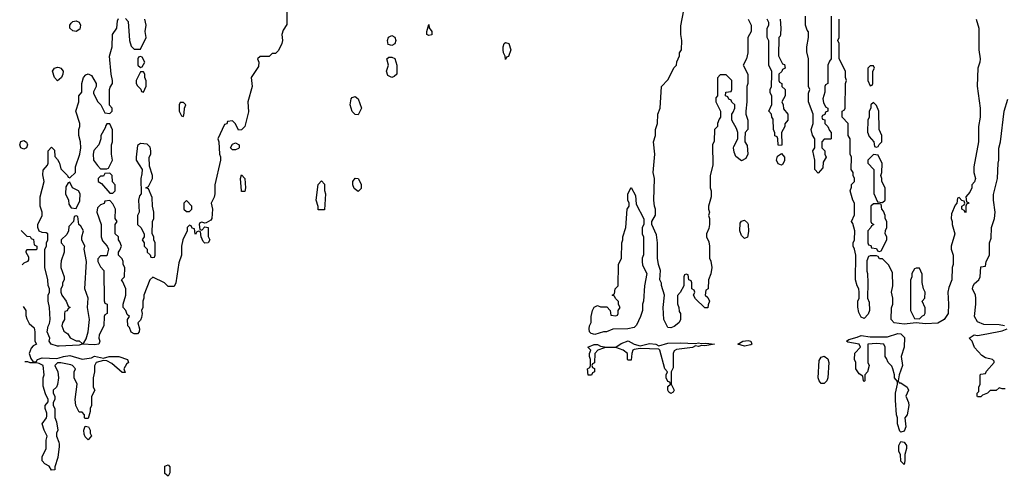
# Model space of a CAD drawing. Header units: inches. Extents: x 2769379 to 2883802, y 684208 to 828654.
# Tile 15 of 256: x 2769743 to 2776164, y 735868 to 738846. Entities that reach past the tile are written whole.
import ezdxf

# ---------------------------------------------------------------- set-up
doc = ezdxf.new("R2010")
doc.units = ezdxf.units.IN
doc.header["$MEASUREMENT"] = 0
doc.layers.add('C7763', color=7, linetype='Continuous')
doc.layers.add('C7773', color=7, linetype='Continuous')

msp = doc.modelspace()

# ---------------------------------------------------------------- linework, layer by layer
at = {"layer": 'C7763', "color": 2, "elevation": 10}
for points in [[(2770000, 738456.9), (2769990, 738448), (2769970, 738468), (2769957.2, 738510), (2769969.4, 738530.6), (2769990, 738537.3), (2770000, 738534)], [(2770000, 736717.5), (2769990, 736717), (2769948, 736730), (2769935.3, 736750), (2769939, 736770), (2769922, 736810), (2769927.3, 736847.3), (2769936.4, 736863.6), (2769942, 736890), (2769938, 736970), (2769928, 737010), (2769928, 737050), (2769938, 737070), (2769938, 737090), (2769927.3, 737112.7), (2769926, 737150), (2769906, 737230), (2769906, 737350), (2769918, 737370), (2769918, 737390), (2769926, 737410), (2769926, 737450), (2769916.4, 737456.4), (2769890, 737458), (2769870, 737466), (2769862, 737490), (2769862, 737510), (2769888.7, 737570), (2769888.7, 737590), (2769875.3, 737630), (2769875.3, 737690), (2769902, 737790), (2769894.6, 737834.6), (2769895.3, 737864.7), (2769923.1, 737896.9), (2769928.7, 737910), (2769928.7, 737990), (2769950, 738014), (2769970, 737994), (2769972.7, 737952.7), (2769990, 737934), (2770000, 737914)], [(2769752.4, 737471.6), (2769790, 737434), (2769811.6, 737431.6), (2769818, 737418), (2769832.7, 737412.7), (2769838, 737378), (2769854, 737370), (2769854, 737350), (2769850, 737346), (2769790, 737346), (2769783.6, 737336.4), (2769782, 737330), (2769799.6, 737299.6), (2769799.6, 737280.4), (2769794, 737270), (2769770, 737258), (2769758.6, 737248)], [(2769766.1, 736976.2), (2769782, 736950), (2769783.6, 736916.4), (2769790, 736894), (2769805.4, 736865.4), (2769836, 736836), (2769842, 736810), (2769842, 736750), (2769852, 736730), (2769830, 736718), (2769816.8, 736703.2), (2769804.9, 736670), (2769815.3, 736635.3), (2769830, 736614), (2769850, 736614), (2769858, 736630), (2769890, 736640.7), (2769984.7, 736635.3), (2770000, 736640.5)], [(2770000, 736061.7), (2769991.3, 735990), (2769972, 735930), (2769972, 735910), (2769950, 735908), (2769934.6, 735934.6), (2769906, 735950), (2769888.7, 735970), (2769890, 735994), (2769915.3, 736050), (2769916.4, 736103.6), (2769922, 736130), (2769902, 736170), (2769888.7, 736210), (2769918, 736250), (2769920.4, 736259.6), (2769920.4, 736280.4), (2769908, 736310), (2769908, 736330), (2769927.3, 736352.7), (2769928, 736370), (2769910, 736406), (2769896.4, 736456.4), (2769895.3, 736510), (2769902, 736530), (2769895.3, 736590), (2769870, 736604), (2769850, 736608.7), (2769811.6, 736608.4), (2769795.3, 736615.3), (2769776.1, 736614.3)], [(2770000, 736608.3), (2769990, 736608), (2769972, 736590), (2769992, 736550), (2769996, 736510), (2769990, 736466), (2769982, 736450), (2769962, 736430), (2769962, 736410), (2769972, 736390), (2769972, 736370), (2769962, 736350), (2769962, 736330), (2769972, 736310), (2769971.6, 736251.6), (2769983.6, 736223.6), (2769991, 736170), (2769982, 736150), (2769982, 736130), (2769998, 736090), (2770000, 736076.7)]]:
    msp.add_lwpolyline(points, dxfattribs=at)
msp.add_lwpolyline([(2769770, 738000.9), (2769749.3, 738010), (2769742.7, 738030), (2769749.5, 738050.5), (2769770, 738058.8), (2769787.1, 738047.1), (2769793, 738030), (2769786, 738010)], close=True, dxfattribs=at)
at = {"layer": 'C7773', "color": 2, "elevation": 10}
for points in [[(2774494, 738850), (2774514, 738810), (2774514, 738770), (2774492, 738730), (2774491.3, 738630), (2774482, 738590), (2774462, 738550), (2774492, 738490), (2774492, 738430), (2774484.7, 738410), (2774484.7, 738310), (2774478, 738250), (2774478, 738230), (2774492, 738190), (2774492, 738130), (2774474, 738110), (2774472, 738070), (2774472, 738050), (2774486, 738026), (2774491.1, 737968.9), (2774478.8, 737941.2), (2774450, 737926), (2774414, 737954), (2774403.1, 737983.1), (2774398, 738010), (2774400.4, 738019.6), (2774426, 738070), (2774426, 738110), (2774416.4, 738136.4), (2774386, 738190), (2774386, 738230), (2774396.4, 738243.6), (2774406, 738270), (2774406, 738290), (2774387.3, 738307.3), (2774382, 738322), (2774367.3, 738327.3), (2774362, 738342), (2774346, 738350), (2774347.3, 738372.7), (2774382, 738378), (2774386, 738390), (2774386, 738450), (2774350, 738486), (2774310, 738486), (2774292.7, 738467.3), (2774294, 738350), (2774283.6, 738336.4), (2774282, 738310), (2774314, 738250), (2774314, 738210), (2774303.6, 738196.4), (2774294, 738170), (2774294, 738150), (2774274, 738130), (2774272.7, 738052.7), (2774262, 738030), (2774263.6, 737896.4), (2774244.7, 737830), (2774244.7, 737750), (2774252, 737730), (2774252, 737690), (2774234, 737630), (2774234, 737610), (2774242, 737590), (2774234, 737570), (2774242, 737550), (2774242, 737510), (2774236.9, 737483.1), (2774222, 737450), (2774222, 737430), (2774236.9, 737396.9), (2774242, 737370), (2774242, 737290), (2774251.1, 737271.1), (2774256, 737230), (2774251.1, 737188.9), (2774234, 737150), (2774232, 737090), (2774218, 737082), (2774214, 737050), (2774230, 737034), (2774242, 737010), (2774232.7, 736987.3), (2774230, 736966), (2774210, 736966), (2774150, 737026), (2774138, 737050), (2774146, 737070), (2774142, 737082), (2774126, 737090), (2774126, 737130), (2774122, 737142), (2774106, 737150), (2774102, 737182), (2774090, 737186), (2774078, 737182), (2774074, 737170), (2774074, 737110), (2774050, 737066), (2774032.7, 737047.3), (2774032.7, 736992.7), (2774042, 736970), (2774043.6, 736943.6), (2774052, 736930), (2774051.6, 736888.4), (2774042, 736870), (2774010, 736844), (2773990, 736835.3), (2773970, 736838), (2773944, 736890), (2773939, 736970), (2773948, 737050), (2773928, 737112), (2773928, 737128), (2773918, 737150), (2773922, 737210), (2773908.9, 737248.9), (2773902, 737290), (2773902, 737390), (2773896.4, 737443.6), (2773866, 737510), (2773866, 737530), (2773888.4, 737571.6), (2773888.7, 737610), (2773882, 737630), (2773879, 737670), (2773882, 737810), (2773874, 737850), (2773885.2, 737970), (2773875.3, 738050), (2773888.7, 738090), (2773888.7, 738130), (2773902, 738170), (2773904, 738230), (2773919, 738270), (2773928.7, 738410), (2773970, 738454), (2774010, 738534), (2774026, 738550), (2774028.4, 738571.6), (2774046, 738610), (2774046, 738630), (2774058, 738650), (2774062, 738710), (2774054, 738750), (2774053.6, 738806.4), (2774096.5, 739023.5)], [(2771484.7, 738910), (2771485.4, 738814.6), (2771462, 738778), (2771451.3, 738750), (2771456, 738710), (2771451.3, 738690), (2771430, 738646), (2771410, 738626), (2771390, 738626), (2771370, 738606), (2771310, 738606), (2771294, 738590), (2771302, 738570), (2771299.6, 738540.4), (2771252, 738470), (2771258, 738410), (2771231.3, 738310), (2771234.4, 738245.6), (2771211.3, 738150), (2771190, 738128), (2771170, 738126), (2771150, 738166), (2771130, 738186), (2771098, 738182), (2771092.7, 738167.3), (2771078, 738162), (2771034, 738070), (2771042, 738050), (2771044.7, 737970), (2771051.3, 737951.3), (2771051.3, 737930), (2771016, 737770), (2771016, 737710), (2771010.7, 737689.3), (2770991.3, 737650), (2771001, 737610), (2770996, 737550), (2770990, 737538), (2770959.6, 737520.4), (2770950, 737518), (2770930, 737526), (2770918, 737522), (2770914, 737510), (2770918, 737478), (2770930, 737474), (2770950, 737494), (2770971.6, 737491.6), (2770972.7, 737432.7), (2770982, 737410), (2770972, 737390), (2770950, 737388), (2770940.2, 737400.2), (2770926, 737430), (2770922, 737462), (2770910, 737466), (2770898, 737462), (2770890, 737446), (2770886, 737450), (2770882, 737482), (2770867.3, 737487.3), (2770862, 737502), (2770850, 737506), (2770834, 737490), (2770834, 737470), (2770806, 737410), (2770798, 737370), (2770798, 737310), (2770779.6, 737260.4), (2770762, 737130), (2770750, 737106), (2770710, 737106), (2770686, 737130), (2770610, 737166), (2770591.6, 737148.4), (2770551.3, 737050), (2770551.3, 737030), (2770544.7, 737010), (2770544.7, 736970), (2770538, 736950), (2770541, 736930), (2770536.9, 736903.1), (2770530, 736886), (2770514, 736870), (2770524.7, 736830), (2770522, 736810), (2770510, 736798), (2770490, 736798), (2770470, 736808), (2770458, 736838), (2770448, 736850), (2770446, 736890), (2770458, 736910), (2770444, 736924), (2770435.3, 736950), (2770418, 736970), (2770418, 736990), (2770435.3, 737050), (2770435.3, 737090), (2770416.4, 737136.4), (2770406, 737150), (2770426, 737170), (2770428, 737230), (2770418, 737250), (2770418, 737270), (2770410, 737286), (2770386, 737310), (2770386, 737330), (2770396.4, 737343.6), (2770406, 737370), (2770396.4, 737396.4), (2770386, 737410), (2770386, 737430), (2770366, 737450), (2770366, 737510), (2770378, 737530), (2770366, 737550), (2770368, 737610), (2770350, 737646), (2770330, 737666), (2770298, 737662), (2770292.7, 737647.3), (2770270, 737638), (2770250, 737618), (2770244.7, 737590), (2770274, 737510), (2770274, 737430), (2770283.6, 737403.6), (2770314, 737370), (2770322, 737350), (2770310, 737306), (2770270, 737306), (2770252.7, 737287.3), (2770252, 737270), (2770270, 737234), (2770292, 737210), (2770292.7, 737012.7), (2770298, 736998), (2770314, 736990), (2770314, 736930), (2770298, 736922), (2770294, 736910), (2770292, 736850), (2770261, 736790), (2770258, 736770), (2770264.7, 736750), (2770258, 736730), (2770230, 736724.5), (2770150.9, 736729.1), (2770130, 736724), (2770000, 736717.5)], [(2770000, 737914), (2770002, 737910), (2770010, 737874), (2770054, 737830), (2770058, 737818), (2770070, 737814), (2770106, 737850), (2770107.3, 737887.3), (2770135.3, 737970), (2770142, 738010), (2770139, 738050), (2770128.9, 738091.1), (2770128.7, 738130), (2770135.3, 738150), (2770135.3, 738170), (2770109, 738250), (2770128, 738310), (2770128.7, 738350), (2770147.3, 738372.7), (2770148.7, 738430), (2770158, 738470), (2770174.6, 738485.4), (2770190, 738492), (2770210, 738482), (2770242, 738430), (2770242, 738410), (2770223.6, 738376.4), (2770223.6, 738363.6), (2770252, 738310), (2770272, 738290), (2770298, 738238), (2770330, 738234), (2770346, 738250), (2770346, 738270), (2770328, 738288), (2770329, 738390), (2770333.6, 738406.4), (2770348.7, 738430), (2770348.7, 738450), (2770339, 738490), (2770329.1, 738609.1), (2770345.2, 738670), (2770349, 738750), (2770375.3, 738790), (2770380.4, 738839.6), (2770387.3, 738852.7)], [(2770432.7, 738852.7), (2770450, 738834), (2770458, 738710), (2770470, 738674), (2770490, 738654), (2770530, 738654), (2770568, 738730), (2770562, 738770), (2770568, 738810), (2770558, 738850)], [(2774702, 738850), (2774706, 738790), (2774704.7, 738750), (2774702, 738738), (2774694, 738730), (2774692, 738610), (2774718, 738558), (2774730, 738554), (2774734, 738530), (2774718, 738522), (2774712.7, 738507.3), (2774694, 738490), (2774694, 738450), (2774698, 738438), (2774714, 738430), (2774714, 738410), (2774734, 738390), (2774734, 738350), (2774714, 738310), (2774722, 738290), (2774723.6, 738263.6), (2774752, 738230), (2774752, 738190), (2774732.7, 738167.3), (2774732, 738150), (2774712, 738110), (2774714, 738030), (2774710, 738026), (2774688.4, 738028.4), (2774686, 738070), (2774682, 738082), (2774668.4, 738088.4), (2774667.3, 738107.3), (2774658, 738130), (2774656.4, 738196.4), (2774648, 738210), (2774646, 738230), (2774628, 738250), (2774647.3, 738292.7), (2774648, 738350), (2774638, 738370), (2774638, 738390), (2774646, 738410), (2774648, 738490), (2774647.3, 738507.3), (2774628, 738550), (2774627.3, 738707.3), (2774618, 738730), (2774618, 738790), (2774628, 738810), (2774627.3, 738827.3), (2774618, 738850)], [(2775034, 738870), (2775034, 738590), (2775023.6, 738576.4), (2775014, 738550), (2775014, 738430), (2774998, 738422), (2774994, 738410), (2774992.7, 738372.7), (2774981, 738330), (2774985.4, 738305.4), (2774998, 738278), (2775014, 738270), (2775014, 738250), (2774998, 738242), (2774992.7, 738227.3), (2774978, 738222), (2774974, 738210), (2774978, 738198), (2774992.7, 738192.7), (2774994, 738170), (2775014, 738150), (2775023.6, 738123.6), (2775034, 738110), (2775034, 738070), (2775030, 738066), (2774990, 738066), (2774974, 738050), (2774974, 738010), (2774994, 737990), (2774994, 737970), (2775002, 737950), (2774983.6, 737916.4), (2774979.6, 737880.4), (2774950, 737846), (2774928, 737870), (2774928.7, 737930), (2774915.3, 737990), (2774928, 738010), (2774928, 738070), (2774913.6, 738093.6), (2774904, 738130), (2774918, 738170), (2774918, 738230), (2774888, 738310), (2774886, 738330), (2774887.3, 738367.3), (2774895.3, 738390), (2774888, 738410), (2774888, 738590), (2774876.4, 738636.4), (2774875.3, 738670), (2774888, 738730), (2774888, 738750), (2774887.3, 738767.3), (2774878, 738778), (2774868, 738810), (2774868, 738870)], [(2775981, 738850), (2775998, 738790), (2775998, 738650), (2776006, 738590), (2776004.7, 738570), (2775991.1, 738528.9), (2775987.5, 738412.5), (2776006, 738270), (2776006, 738210), (2775996.3, 738150), (2775996, 738050), (2775965.4, 737885.4), (2775964.7, 737850), (2775976, 737810), (2775970, 737788), (2775952, 737770), (2775952, 737750), (2775939.6, 737720.4), (2775914, 737690), (2775918, 737658), (2775930, 737654), (2775931.6, 737648.4), (2775918, 737642), (2775914, 737630), (2775914, 737590), (2775910, 737586), (2775902, 737602), (2775886, 737610), (2775886, 737630), (2775902, 737638), (2775906, 737650), (2775902, 737662), (2775887.3, 737667.3), (2775870, 737686), (2775858, 737682), (2775854, 737650), (2775843.6, 737636.4), (2775819.6, 737580.4), (2775818, 737550), (2775824.7, 737530), (2775824.7, 737510), (2775842, 737450), (2775818, 737370), (2775818, 737350), (2775831.3, 737310), (2775831.3, 737250), (2775824.7, 737230), (2775821, 737150), (2775801.4, 737098.6), (2775796, 737070), (2775801, 736990), (2775798, 736930), (2775771.3, 736890), (2775730, 736867), (2775650, 736862.7), (2775590, 736869.2), (2775510, 736861.2), (2775446, 736870), (2775426, 736890), (2775427.3, 736967.3), (2775438, 736990), (2775438, 737030), (2775428.7, 737070), (2775438, 737110), (2775434.6, 737194.6), (2775410, 737246), (2775370, 737286), (2775350, 737286), (2775342, 737302), (2775330, 737306), (2775290, 737306), (2775278, 737302), (2775266.4, 737273.6), (2775266.8, 737206.8), (2775272, 737190), (2775274, 737130), (2775272, 737030), (2775283.6, 737003.6), (2775284.7, 736950), (2775275.3, 736924.7), (2775250, 736898), (2775230, 736906), (2775215.3, 736935.3), (2775208.4, 736971.6), (2775208, 737010), (2775218, 737030), (2775218, 737070), (2775215.3, 737090), (2775204, 737110), (2775194, 737150), (2775195.3, 737310), (2775188, 737350), (2775178, 737370), (2775178, 737390), (2775188, 737410), (2775188.7, 737470), (2775176.4, 737516.4), (2775168, 737530), (2775187.3, 737572.7), (2775188, 737650), (2775175.3, 737670), (2775158, 737730), (2775167.3, 737752.7), (2775168.4, 737771.6), (2775186, 737790), (2775186, 737810), (2775178, 737830), (2775178, 737850), (2775166, 737870), (2775168, 737950), (2775158, 737970), (2775158, 738070), (2775146, 738090), (2775146, 738170), (2775106, 738210), (2775106, 738250), (2775122, 738258), (2775126, 738270), (2775128, 738430), (2775135.3, 738450), (2775128, 738470), (2775128, 738510), (2775086, 738590), (2775086, 738690), (2775078, 738710), (2775086, 738730), (2775087.3, 738752.7), (2775086, 738850)], [(2770000, 738534), (2770010.4, 738530.4), (2770026.8, 738510), (2770024, 738490), (2770014.8, 738470), (2770000, 738456.9)], [(2776166, 736850), (2776130, 736855.1), (2776030, 736858), (2775990, 736875.3), (2775968.7, 736910), (2775979, 736990), (2775979, 737030), (2775975.3, 737050), (2775957.2, 737090), (2775961.2, 737110), (2775970, 737124.7), (2775998, 737150), (2776006, 737170), (2776010, 737234), (2776042, 737238), (2776046, 737270), (2776068, 737310), (2776068, 737390), (2776078, 737422), (2776081.2, 737490), (2776099, 737550), (2776105.2, 737590), (2776094, 737670), (2776094.6, 737705.4), (2776119, 737810), (2776124, 737910), (2776129, 737930), (2776128.9, 738008.9), (2776139, 738050), (2776164, 738250), (2776187.3, 738327.3)], [(2776170, 736438), (2776150, 736438), (2776130, 736446), (2776111.6, 736428.4), (2776072.7, 736427.3), (2776054, 736410), (2776022, 736398), (2776010, 736386), (2775990, 736386), (2775986, 736390), (2775986, 736410), (2775998, 736422), (2775998, 736450), (2776006, 736470), (2776006, 736530), (2776010, 736534), (2776042, 736538), (2776047.3, 736552.7), (2776098, 736610), (2776098, 736618), (2776086, 736630), (2776040.4, 736640.4), (2776016.4, 736656.4), (2775969.1, 736709.1), (2775955.3, 736750), (2775935.3, 736770), (2775968, 736790), (2775990, 736787.3), (2776050, 736797.1), (2776150, 736817.3), (2776182, 736830)], [(2770000, 736640.5), (2770028, 736650), (2770070, 736654.9), (2770150, 736633), (2770210, 736641), (2770230, 736650.5), (2770290, 736638), (2770326, 736650), (2770390, 736650.4), (2770446, 736630), (2770451.3, 736610), (2770439.6, 736600.4), (2770422, 736570), (2770430, 736546), (2770410, 736546), (2770344, 736604), (2770310, 736621.2), (2770290, 736624), (2770242, 736610), (2770231.6, 736588.4), (2770231.3, 736550), (2770222, 736510), (2770222, 736450), (2770232, 736430), (2770211.6, 736388.4), (2770212, 736330), (2770202, 736310), (2770202, 736290), (2770190, 736246), (2770170, 736246), (2770166, 736250), (2770166, 736270), (2770150, 736286), (2770130, 736286), (2770109.1, 736329.1), (2770105.2, 736370), (2770118, 736470), (2770098, 736510), (2770098, 736550), (2770106, 736570), (2770088, 736590), (2770075.5, 736595.5), (2770011.3, 736608.7), (2770000, 736608.3)], [(2770000, 736076.7), (2770001, 736070), (2770000, 736061.7)]]:
    msp.add_lwpolyline(points, dxfattribs=at)
for points in [[(2770110, 738769.5), (2770090, 738772.3), (2770069.4, 738790), (2770069.4, 738810), (2770077.6, 738822.4), (2770090, 738833.4), (2770110, 738838), (2770130.3, 738830.3), (2770139.3, 738810), (2770134.9, 738785.1)], [(2772410, 738742), (2772398, 738750), (2772398, 738770), (2772410, 738814), (2772412.7, 738792.7), (2772431.3, 738770), (2772430, 738748)], [(2772170, 738678), (2772145.2, 738685.2), (2772142, 738710), (2772148.9, 738731.1), (2772170, 738742), (2772190, 738732), (2772196, 738710), (2772190, 738688)], [(2772910, 738586), (2772908.4, 738608.4), (2772898, 738630), (2772895.3, 738650), (2772895.3, 738670), (2772902, 738690), (2772910, 738698), (2772932, 738690), (2772944.7, 738650), (2772930, 738606), (2772918, 738602)], [(2770530, 738606), (2770518, 738602), (2770514, 738590), (2770514, 738550), (2770530, 738534), (2770542, 738538), (2770558, 738570), (2770542, 738602)], [(2772170, 738468), (2772142.7, 738482.7), (2772135.3, 738510), (2772148, 738550), (2772138, 738590), (2772150, 738602), (2772170, 738602), (2772190, 738592), (2772202, 738550), (2772202, 738490), (2772185.4, 738474.6)], [(2775310, 738546), (2775290, 738546), (2775274, 738530), (2775274, 738450), (2775290, 738414), (2775302, 738418), (2775306, 738430), (2775306, 738510), (2775318, 738530)], [(2770550, 738506), (2770530, 738506), (2770502, 738450), (2770502, 738430), (2770510, 738414), (2770532.7, 738392.7), (2770538, 738378), (2770550, 738374), (2770567.3, 738412.7), (2770567.3, 738447.3), (2770558, 738470), (2770558, 738490)], [(2771950, 738226), (2771930, 738228), (2771910, 738248), (2771899, 738290), (2771904, 738330), (2771910, 738338), (2771930, 738344.7), (2771950.9, 738330.9), (2771972, 738270)], [(2770810, 738306), (2770790, 738306), (2770782, 738290), (2770782, 738250), (2770798, 738218), (2770810, 738214), (2770816.4, 738236.4), (2770818, 738270), (2770826, 738290)], [(2775310, 738306), (2775294, 738290), (2775294, 738270), (2775282, 738250), (2775282, 738210), (2775274, 738190), (2775272.7, 738112.7), (2775283.6, 738083.6), (2775314, 738050), (2775318, 738018), (2775330, 738014), (2775342, 738018), (2775347.3, 738032.7), (2775366, 738050), (2775366, 738090), (2775348, 738130), (2775346, 738250), (2775330, 738286)], [(2770330, 738166), (2770310, 738166), (2770303.6, 738156.4), (2770299.6, 738140.4), (2770272, 738090), (2770272, 738070), (2770258, 738030), (2770226.4, 737993.6), (2770221, 737970), (2770224.7, 737930), (2770250, 737894), (2770270, 737874), (2770310, 737874), (2770322, 737878), (2770348, 737930), (2770342, 737970), (2770342, 738030), (2770348, 738050), (2770347.3, 738127.3)], [(2770530, 738038), (2770510, 738026), (2770502, 737950), (2770502, 737930), (2770541, 737870), (2770539.8, 737840.2), (2770532, 737810), (2770534, 737710), (2770523.6, 737696.4), (2770518, 737670), (2770522, 737590), (2770512, 737570), (2770512, 737510), (2770532, 737490), (2770554, 737450), (2770554, 737430), (2770542, 737410), (2770554, 737390), (2770554, 737370), (2770574, 737350), (2770574, 737330), (2770592.7, 737312.7), (2770598, 737298), (2770610, 737294), (2770622, 737298), (2770626, 737310), (2770626, 737390), (2770618, 737410), (2770618, 737430), (2770606, 737450), (2770608, 737530), (2770618, 737550), (2770618, 737590), (2770608, 737630), (2770607.3, 737687.3), (2770582, 737742), (2770566, 737750), (2770582, 737758), (2770608, 737810), (2770608, 737830), (2770588.7, 737890), (2770588, 737950), (2770598, 737970), (2770598, 737990), (2770593.6, 738013.6), (2770573.6, 738033.6)], [(2771130, 737998), (2771118, 738010), (2771130, 738034), (2771150, 738042), (2771174, 738030), (2771174, 738010), (2771170, 738006), (2771150, 737998)], [(2774710, 737898), (2774690, 737906), (2774678, 737930), (2774684.7, 737955.3), (2774710, 737974), (2774731.3, 737950), (2774730, 737926), (2774718, 737902)], [(2775310, 737966), (2775274, 737930), (2775274, 737910), (2775314, 737870), (2775312.7, 737712.7), (2775338, 737658), (2775370, 737654), (2775386, 737670), (2775386, 737750), (2775366, 737790), (2775366, 737810), (2775358, 737830), (2775366, 737850), (2775367.3, 737907.3), (2775342, 737962)], [(2770330, 737846), (2770298, 737842), (2770290, 737826), (2770270, 737826), (2770254, 737810), (2770254, 737790), (2770276.9, 737776.9), (2770330, 737714), (2770350, 737714), (2770366, 737730), (2770366, 737770), (2770348.4, 737788.4), (2770346, 737830)], [(2771190, 737726), (2771189.3, 737729.3), (2771182, 737810), (2771190, 737834), (2771210.8, 737810), (2771216, 737750), (2771210, 737726)], [(2770070, 737786), (2770058, 737782), (2770043.6, 737756.4), (2770042, 737710), (2770062, 737670), (2770063.6, 737643.6), (2770078, 737618), (2770110, 737614), (2770134.6, 737665.4), (2770138, 737710), (2770126, 737730), (2770086, 737750)], [(2771690, 737606), (2771688.4, 737628.4), (2771675.3, 737670), (2771689.1, 737770.9), (2771710, 737794), (2771730, 737774), (2771731.1, 737731.1), (2771738, 737710), (2771730, 737606)], [(2771950, 737726), (2771924.7, 737744.7), (2771915.3, 737770), (2771915.3, 737790), (2771930, 737812), (2771951.1, 737811.1), (2771970, 737774), (2771970, 737746)], [(2773492.9, 736792.9), (2773470, 736799.3), (2773459.3, 736810), (2773457.2, 736830), (2773459, 736850), (2773468.9, 736871.1), (2773469, 736910), (2773478, 736950), (2773489.1, 736970.9), (2773510, 736982), (2773530, 736974), (2773572.7, 736972.7), (2773594, 736950), (2773598, 736918), (2773630, 736914), (2773642, 736918), (2773646, 736930), (2773646, 736950), (2773658, 736970), (2773648.4, 736988.4), (2773647.3, 737007.3), (2773627.3, 737027.3), (2773622, 737042), (2773606, 737050), (2773622, 737058), (2773626, 737090), (2773646, 737110), (2773648.7, 737250), (2773668, 737290), (2773668.7, 737390), (2773675.3, 737410), (2773675.3, 737430), (2773695.3, 737490), (2773704, 737610), (2773718, 737630), (2773718, 737650), (2773709.3, 737669.3), (2773709, 737710), (2773730, 737752), (2773759.6, 737699.6), (2773763.6, 737643.6), (2773812.7, 737547.3), (2773814, 737510), (2773802, 737490), (2773802, 737450), (2773812, 737430), (2773811.6, 737311.6), (2773802, 737290), (2773802, 737270), (2773805.4, 737245.4), (2773832, 737190), (2773818, 737110), (2773811.3, 737010), (2773804.7, 736990), (2773804.7, 736950), (2773792, 736910), (2773765.4, 736854.6), (2773750, 736838), (2773709.1, 736829.1), (2773610, 736828.7), (2773570, 736809.6), (2773550, 736809.5)], [(2770830, 737666), (2770814, 737650), (2770814, 737610), (2770830, 737594), (2770850, 737594), (2770866, 737610), (2770866, 737630)], [(2775350, 737646), (2775310, 737646), (2775294, 737630), (2775294, 737530), (2775298, 737518), (2775314, 737510), (2775298, 737502), (2775294, 737490), (2775274, 737470), (2775274, 737390), (2775278, 737378), (2775292.7, 737372.7), (2775298, 737358), (2775330, 737354), (2775338, 737338), (2775350, 737334), (2775362, 737338), (2775398, 737410), (2775398, 737430), (2775388, 737450), (2775388.4, 737471.6), (2775398, 737490), (2775398, 737530), (2775386, 737550), (2775386, 737570), (2775376.4, 737596.4), (2775366, 737610), (2775362, 737642)], [(2770110, 737566), (2770098, 737562), (2770094, 737530), (2770063.6, 737496.4), (2770062, 737470), (2770050, 737446), (2770014, 737410), (2770014, 737390), (2770032, 737370), (2770032, 737330), (2770012.7, 737272.7), (2770011.3, 737250), (2770011.3, 737230), (2770032, 737170), (2770032, 737150), (2770022, 737130), (2770022, 737110), (2770012, 737090), (2770012, 737070), (2770018, 737050), (2770044.7, 737010), (2770058, 736978), (2770072, 736970), (2770058, 736962), (2770052.7, 736947.3), (2770038, 736942), (2770034, 736930), (2770034, 736890), (2770022, 736870), (2770018, 736850), (2770030, 736814), (2770056.9, 736796.9), (2770071.6, 736771.6), (2770110, 736751.3), (2770131.3, 736751.3), (2770150, 736734), (2770162, 736738), (2770175.3, 736764.7), (2770188.7, 736810), (2770197.2, 736890), (2770184, 736970), (2770188.7, 737030), (2770168, 737090), (2770178, 737270), (2770164, 737350), (2770168, 737370), (2770148, 737410), (2770148, 737430), (2770158, 737470), (2770140.4, 737500.4), (2770128, 737510), (2770122, 737562)], [(2774470, 737418), (2774450, 737438), (2774439.3, 737470), (2774442, 737518), (2774450, 737531.3), (2774470, 737538), (2774490, 737522), (2774493.4, 737513.4), (2774496.3, 737463.7), (2774490, 737428)], [(2775610, 737226), (2775590, 737226), (2775578, 737222), (2775562, 737190), (2775562, 737170), (2775552.7, 737147.3), (2775552, 736950), (2775578, 736898), (2775610, 736894), (2775630, 736914), (2775642, 736918), (2775647.3, 736932.7), (2775647.3, 736967.3), (2775628, 737010), (2775646, 737030), (2775648, 737070), (2775638, 737090), (2775627.3, 737132.7), (2775627.3, 737187.3)], [(2775478, 736478), (2775490, 736478), (2775530.4, 736450.4), (2775539.1, 736430), (2775522.8, 736390), (2775539.3, 736350), (2775541.6, 736330), (2775530.7, 736270), (2775516, 736250), (2775522.8, 736190), (2775510, 736162), (2775490, 736155.3), (2775482.7, 736162.7), (2775468, 736210), (2775468, 736250), (2775462, 736270), (2775455.3, 736364.7), (2775455.3, 736410), (2775468, 736470), (2775467.3, 736487.3), (2775448, 736510), (2775448, 736530), (2775438, 736570), (2775430, 736586), (2775406, 736610), (2775396.4, 736636.4), (2775386, 736650), (2775388, 736710), (2775378, 736730), (2775330, 736735.1), (2775274, 736730), (2775274, 736610), (2775282, 736590), (2775271.6, 736548.4), (2775254, 736530), (2775254, 736490), (2775250, 736486), (2775246, 736490), (2775242, 736522), (2775216.4, 736536.4), (2775195.3, 736570), (2775195.3, 736610), (2775188, 736630), (2775188.4, 736671.6), (2775226, 736710), (2775218, 736730), (2775143.2, 736743.2), (2775135.3, 736750), (2775150, 736761), (2775205.3, 736774.7), (2775230, 736785.5), (2775290, 736777.1), (2775402.5, 736777.5), (2775470, 736799.3), (2775490, 736796.3), (2775512.6, 736772.6), (2775510.6, 736710), (2775490.7, 736650), (2775499.1, 736590), (2775478, 736530), (2775472, 736490)], [(2773790, 736718), (2773850, 736733.4), (2773892, 736730), (2773910, 736718), (2773970, 736735.5), (2774050, 736739.1), (2774150, 736734), (2774170, 736738.8), (2774190, 736734.8), (2774217.3, 736737.3), (2774274, 736730), (2774210, 736719), (2774190, 736722), (2774170, 736715.3), (2774150, 736718), (2774131.1, 736708.9), (2774025.4, 736694.6), (2774010, 736686), (2774004.7, 736670), (2774004.7, 736575.3), (2773992, 736550), (2773992, 736470), (2774012, 736430), (2774003.6, 736416.4), (2773990, 736408), (2773976.4, 736416.4), (2773968.7, 736430), (2773970, 736454), (2773986, 736470), (2773982, 736482), (2773970, 736486), (2773958, 736510), (2773958, 736530), (2773968, 736550), (2773949.3, 736569.3), (2773918, 736690), (2773910, 736698), (2773790, 736702), (2773750, 736695.3), (2773742, 736690), (2773734, 736670), (2773730, 736626), (2773710, 736626), (2773706, 736630), (2773706, 736670), (2773678, 736690), (2773630, 736709), (2773570, 736709), (2773550, 736704), (2773514, 736690), (2773494, 736670), (2773491.6, 736608.4), (2773478, 736602), (2773474, 736590), (2773478, 736578), (2773491.6, 736571.6), (2773491.6, 736548.4), (2773478, 736542), (2773471.6, 736528.4), (2773450, 736528), (2773446, 736570), (2773462, 736578), (2773466, 736590), (2773466, 736630), (2773458, 736650), (2773458, 736670), (2773468, 736690), (2773448, 736710), (2773490, 736726.8), (2773510, 736726.8), (2773530, 736717.3), (2773570, 736711), (2773630, 736710.8), (2773666.2, 736733.8), (2773710, 736750.6), (2773750, 736730.7)], [(2774470, 736716), (2774426, 736730), (2774458, 736750), (2774493.4, 736753.4), (2774512, 736750), (2774518, 736730), (2774510, 736725.2)], [(2774970, 736474), (2774957.2, 736490), (2774949.3, 736510), (2774956.5, 736623.5), (2774970, 736644.7), (2774990, 736651), (2775013.4, 736633.4), (2775020.7, 736610), (2775014, 736510), (2775006, 736490), (2774990, 736474)], [(2770190, 736106), (2770170, 736126), (2770163.1, 736143.1), (2770162, 736170), (2770170, 736194), (2770191.6, 736191.6), (2770202, 736170), (2770202, 736150), (2770210.9, 736130.9)], [(2775510, 735946), (2775490, 735966), (2775488, 736010), (2775475.3, 736030), (2775475.3, 736070), (2775490, 736094), (2775510, 736091.3), (2775526, 736070), (2775526, 736050), (2775514.8, 736010), (2775516, 735970)], [(2770710, 735868), (2770690, 735886), (2770689, 735910), (2770690, 735934), (2770710, 735942), (2770722, 735930), (2770722, 735890)]]:
    msp.add_lwpolyline(points, close=True, dxfattribs=at)

doc.saveas('drawing.dxf')
